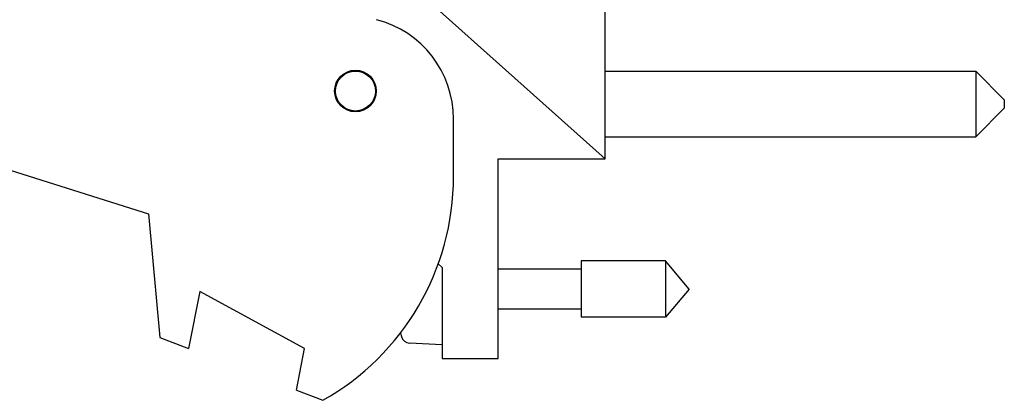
# Model space of a CAD drawing. Header units: inches. Extents: x 0.2 to 16.8, y 0.2 to 10.8.
# Tile 17 of 19: x 13.085 to 14.811, y 3.196 to 3.863. Entities that reach past the tile are written whole.
import ezdxf

# ---------------------------------------------------------------- set-up
doc = ezdxf.new("R2010")
doc.units = ezdxf.units.IN
doc.header["$LTSCALE"] = 0.935
doc.header["$MEASUREMENT"] = 0
doc.layers.get('0').update_dxf_attribs({"linetype": 'CONTINUOUS'})

msp = doc.modelspace()

# ---------------------------------------------------------------- linework, layer by layer
at = {"color": 7, "linetype": 'CONTINUOUS'}
for p, q in [((14.1115, 3.6193), (14.1115, 4.1983)), ((14.1115, 3.6193), (13.7305, 3.96)), ((14.1115, 3.7731), (14.7615, 3.7731)), ((14.8115, 3.7231), (14.7615, 3.7731)), ((14.7615, 3.7731), (14.7615, 3.6581)), ((14.8115, 3.7231), (14.8115, 3.7081)), ((14.8115, 3.7081), (14.7615, 3.6581)), ((13.8455, 3.5883), (13.8455, 3.6891)), ((14.1115, 3.6581), (14.7615, 3.6581)), ((12.9304, 3.643), (13.3105, 3.5233)), ((13.9235, 3.6193), (14.1115, 3.6193)), ((13.9235, 3.2693), (13.9235, 3.6193)), ((13.3105, 3.5233), (13.3305, 3.3063)), ((14.2173, 3.4406), (14.0692, 3.4406)), ((14.0692, 3.4406), (14.0692, 3.3421)), ((14.2585, 3.3913), (14.2173, 3.4406)), ((14.2173, 3.4406), (14.2173, 3.3421)), ((13.8177, 3.4358), (13.8255, 3.4293)), ((13.8255, 3.4293), (13.8255, 3.2693)), ((14.0692, 3.4264), (13.9235, 3.4264)), ((13.4005, 3.3871), (13.3805, 3.2871)), ((13.5844, 3.2871), (13.4005, 3.3871)), ((14.2585, 3.3913), (14.2173, 3.3421)), ((14.0692, 3.3563), (13.9235, 3.3563)), ((14.2173, 3.3421), (14.0692, 3.3421)), ((13.3305, 3.3063), (13.3805, 3.2871)), ((13.5699, 3.2143), (13.5844, 3.2871)), ((13.8255, 3.2933), (13.7683, 3.2966)), ((13.8255, 3.2693), (13.9235, 3.2693)), ((13.5699, 3.2143), (13.6165, 3.1963))]:
    msp.add_line(p, q, dxfattribs=at)
for radius in [0.0365, 0.035]:
    msp.add_circle((13.6735, 3.7383), radius, dxfattribs=at)
for centre, radius, start, end in [((13.6655, 3.6891), 0.18, 0, 75.5225), ((13.3955, 3.5883), 0.45, 299.4136, 360), ((14.0558, 3.3913), 0.313, 193.9514, 195.4149), ((13.7692, 3.3123), 0.0157, 195.4149, 266.6961)]:
    msp.add_arc(centre, radius, start, end, dxfattribs=at)

doc.saveas('drawing.dxf')
